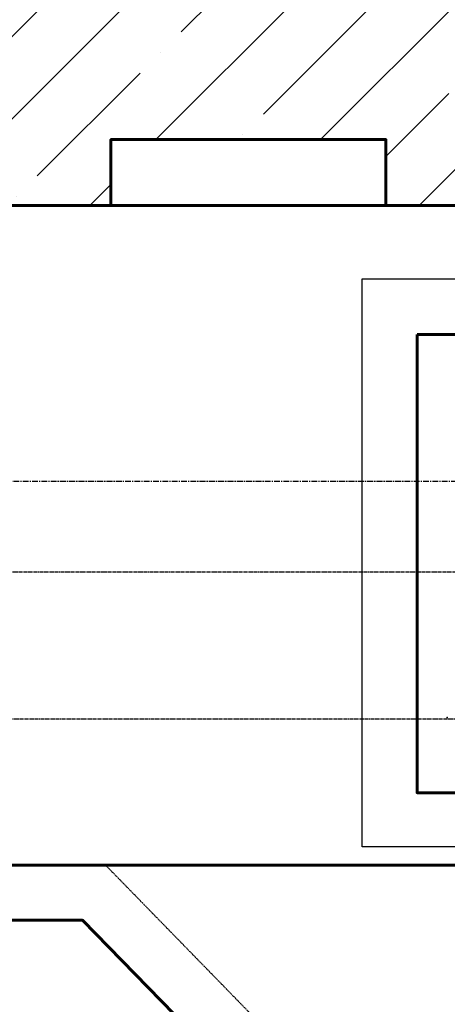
# Model space of a CAD drawing. Header units: millimetres. Extents: x -50096 to 615650, y 194565 to 243945.
# Tile 59 of 256: x 231301 to 233634, y 220104 to 225477. Entities that reach past the tile are written whole.
import ezdxf

# ---------------------------------------------------------------- set-up
doc = ezdxf.new("R2010")
doc.units = ezdxf.units.MM
for name, pattern in [('CENTER2', [28.575, 19.05, -3.175, 3.175, -3.175]), ('ГТО-1 Пунктир', [7, 5, -2]), ('осевая', [50.8, 31.75, -6.35, 6.35, -6.35])]:
    doc.linetypes.add(name, pattern=pattern)
for name, color, linetype, lineweight in [('ГТО-2_Бетон_025', 7, 'Continuous', 25), ('ГТО-2_Бетон_060', 3, 'Continuous', 60), ('ГТО-2_Осевая', 7, 'осевая', 25), ('ГТО-2_Пунктир_025', 151, 'ГТО-1 Пунктир', 25), ('ГТО-2_Размеры_035', 2, 'Continuous', 35), ('ОГОС_Пунктир_025', 151, 'ГТО-1 Пунктир', 25)]:
    doc.layers.add(name, color=color, linetype=linetype, lineweight=lineweight)
doc.layers.add('ГТО-2_Штриховка_018', color=7, linetype='Continuous', lineweight=18, true_color=0x6b6b6b)
doc.layers.add('ОЗиМ Оси', color=4, linetype='CENTER2')
pattern_1 = [(45, (-115466.6, -494469.8), (-449.0128, 449.0128), []), (45, (-115017.6, -494469.8), (-449.0128, 449.0128), [793.75, -158.75, 0, -158.75])]

# ---------------------------------------------------------------- blocks, each defined once
blk = doc.blocks.new('ОГСО_Затвор_План')
at = {"layer": 'ОГОС_Пунктир_025'}
blk.add_point((-1334.9, 6.2), dxfattribs=at)
blk.add_point((-1334.9, 6.2), dxfattribs=at)
blk = doc.blocks.new('A$C1AA538EC')
at = {"layer": 'ГТО-2_Размеры_035', "rotation": 0.0001303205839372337}
blk.add_blockref('ОГСО_Затвор_План', (0, -11100.1), dxfattribs=at)

msp = doc.modelspace()

# ---------------------------------------------------------------- hatches: boundary and pattern name
at = {"layer": 'ГТО-2_Штриховка_018'}
h = msp.add_hatch(dxfattribs=at)
h.set_pattern_fill('ANSI35', color=256, scale=100)
h.set_pattern_definition(pattern_1)
h.paths.add_polyline_path([(243988.4, 233562.9), (247488.4, 233562.9), (247488.4, 236562.9), (227633.4, 236562.9), (227633.4, 228037.9), (232688.4, 228037.9), (232688.4, 229062.9), (243988.4, 229062.9)])
edge = h.paths.add_edge_path(flags=16)
edge.add_arc((234968.4, 232762.8), 1700, 0, 360)
edge = h.paths.add_edge_path(flags=16)
edge.add_arc((255968.4, 232762.8), 1700, 0, 360)
h.paths.add_polyline_path([(264438.4, 224462.9), (264438.4, 224822.9), (265938.4, 224822.9), (265938.4, 224462.9), (276518.4, 224462.9), (276518.4, 221662.7), (278018.4, 221662.7), (278018.4, 225962.9), (263788.4, 225962.9), (263788.4, 236562.9), (247488.4, 236562.9), (247488.4, 233562.9), (250988.4, 233562.9), (250988.4, 229062.9), (262288.4, 229062.9), (262288.4, 226212.9), (247488.4, 226212.9), (247488.4, 224462.9), (252623.4, 224462.9), (252623.4, 224822.9), (254123.4, 224822.9), (254123.4, 224462.9), (258378.4, 224462.9), (258378.4, 224822.9), (259878.4, 224822.9), (259878.4, 224462.9)])
h = msp.add_hatch(dxfattribs=at)
h.set_pattern_fill('ANSI35', color=256, scale=100)
h.set_pattern_definition(pattern_1)
h.paths.add_polyline_path([(222733.4, 223392.9), (222733.4, 222892.9), (222233.4, 222892.9), (222233.4, 223392.9)], flags=16)
h.paths.add_polyline_path([(245218.4, 224822.9), (245218.4, 224462.9), (247488.4, 224462.9), (247488.4, 226212.9), (232688.4, 226212.9), (232688.4, 228037.9), (227633.4, 228037.9), (227633.4, 225962.9), (221518.4, 225962.9), (221518.4, 221662.7), (223018.4, 221662.7), (223018.4, 221842.9), (222233.4, 221842.9), (222233.4, 222642.9), (223018.4, 222642.9), (223018.4, 224462.9), (231798.4, 224462.9), (231798.4, 224822.9), (233298.4, 224822.9), (233298.4, 224462.9), (237793.4, 224462.9), (237793.4, 224822.9), (239293.4, 224822.9), (239293.4, 224462.9), (243718.4, 224462.9), (243718.4, 224822.9)])

# ---------------------------------------------------------------- linework, layer by layer
at = {"layer": 'ГТО-2_Бетон_025'}
msp.add_lwpolyline([(233168.4, 224062.9), (236768.4, 224062.9), (236768.4, 220962.9), (233168.4, 220962.9)], close=True, dxfattribs=at)
at = {"layer": 'ГТО-2_Бетон_060'}
msp.add_line((268518.4, 220862.9), (225418.4, 220862.9), dxfattribs=at)
at = {"layer": 'ГТО-2_Бетон_060', "color": 2, "true_color": 0xf1eb1f}
msp.add_lwpolyline([(231798.4, 224462.9), (233298.4, 224462.9), (233298.4, 224822.9), (231798.4, 224822.9), (231798.4, 224462.9)], dxfattribs=at)
at = {"layer": 'ГТО-2_Бетон_060'}
for points in [[(223018.4, 221612.9), (223018.4, 224462.9), (276518.4, 224462.9), (276518.4, 210562.9), (276218.4, 210562.9)], [(233468.4, 223758.4), (236468.4, 223758.4), (236468.4, 221258.4), (233468.4, 221258.4), (233468.4, 223758.4)]]:
    msp.add_lwpolyline(points, dxfattribs=at)
msp.add_lwpolyline([(231643.4, 214162.9), (228893.4, 214162.9), (227318.4, 215777.9), (227318.4, 218947.9), (228893.4, 220562.9), (231643.4, 220562.9), (233218.4, 218947.9), (233218.4, 215777.9)], close=True, dxfattribs=at)
at = {"layer": 'ГТО-2_Осевая', "color": 1}
msp.add_lwpolyline([(273718.5, 212462.9), (228218.4, 212464), (228218.4, 222958), (273718.5, 222962.9)], close=True, dxfattribs=at)
at = {"layer": 'ГТО-2_Пунктир_025'}
msp.add_lwpolyline([(227383.2, 214995.3), (227018.4, 215369.3), (227018.4, 219069.9), (228767, 220862.9), (231769.9, 220862.9), (233218.4, 219377.6), (234318.4, 219377.6), (235767, 220862.9), (238769.9, 220862.9), (240218.4, 219377.6), (241318.4, 219377.6), (242767, 220862.9), (245769.9, 220862.9), (247218.4, 219377.6), (248318.4, 219377.6), (249767, 220862.9), (252769.9, 220862.9), (254218.4, 219377.6), (255318.4, 219377.6)], dxfattribs=at)
at = {"layer": 'ОЗиМ Оси'}
for p, q in [((276318.5, 222462.9), (229518.5, 222462.9)), ((221126.5, 221662.7), (278990.6, 221662.7))]:
    msp.add_line(p, q, dxfattribs=at)

# ---------------------------------------------------------------- block references
at = {"layer": 'ГТО-2_Размеры_035'}
msp.add_blockref('A$C1AA538EC', (234968.4, 232762.8), dxfattribs=at)

doc.saveas('drawing.dxf')
